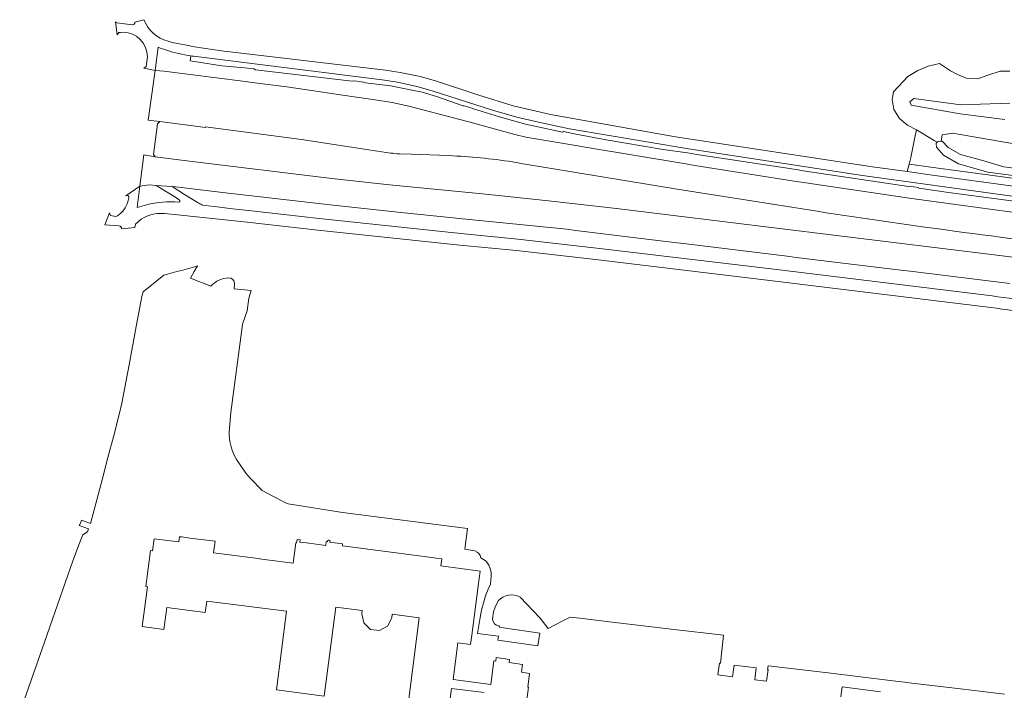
# Model space of a CAD drawing. Header units: metres. Extents: x 168032 to 180145, y 382923 to 399665.
# Tile 64 of 256: x 177132 to 177391, y 386864 to 387041. Entities that reach past the tile are written whole.
import ezdxf

# ---------------------------------------------------------------- set-up
doc = ezdxf.new("R2010")
doc.units = ezdxf.units.M
for name, color, linetype, lineweight in [('B-WE-GR-BEPLANTING_CULTUUR_HEESTERS-GV', 8, 'Continuous', 18), ('B-WE-OG-TERREIN_CULTUURSCHEIDING-GV', 8, 'Continuous', 18), ('B-WE-OG-TERREIN_ERF-GV', 8, 'Continuous', 18), ('B-WE-OG-WATER_GREPPEL-GV', 8, 'Continuous', 18), ('B-WE-VH-VERHARDING_ASFALT-GV', 8, 'Continuous', 18)]:
    doc.layers.add(name, color=color, linetype=linetype, lineweight=lineweight)

msp = doc.modelspace()

# ---------------------------------------------------------------- linework, layer by layer
at = {"layer": 'B-WE-GR-BEPLANTING_CULTUUR_HEESTERS-GV', "flags": 128}
for points in [[(177176.855, 387031.446), (177176.662, 387030.108), (177185.01, 387028.853), (177191.016, 387028.271), (177193.459, 387028.017), (177193.886, 387027.793), (177219.453, 387024.741), (177219.996, 387024.856), (177222.435, 387024.521), (177222.914, 387024.328), (177229.565, 387023.523), (177237.837, 387021.848), (177241.646, 387020.751), (177248.686, 387018.261), (177248.919, 387018.245), (177251.283, 387017.58), (177251.404, 387017.468), (177258.27, 387015.374), (177265.164, 387013.436), (177267.611, 387012.854), (177274.925, 387011.319), (177275.188, 387011.468), (177278.891, 387010.69), (177281.299, 387010.292), (177285.914, 387009.412), (177301.46, 387006.749), (177307.9, 387005.826), (177310.345, 387005.458), (177336.581, 387001.465), (177339.027, 387001.053), (177366.192, 386996.993), (177366.374, 386997.023), (177368.819, 386996.663), (177368.962, 386996.572), (177376.748, 386995.387), (177382.75, 386994.561), (177394.697, 386993.015)], [(177394.143, 386994.308), (177354.057, 386999.89), (177308.185, 387006.885), (177276.775, 387012.22), (177269.365, 387013.73), (177262.895, 387015.245), (177256.43, 387017.1), (177240.535, 387022.24), (177236.44, 387023.365), (177231.4, 387024.47), (177227.345, 387025.115), (177177.561, 387031.348)]]:
    msp.add_lwpolyline(points, dxfattribs=at)
at = {"layer": 'B-WE-GR-BEPLANTING_CULTUUR_HEESTERS-GV'}
msp.add_lwpolyline([(177177.561, 387031.348, -0.0055586), (177176.855, 387031.446)], format="xyb", dxfattribs=at)
at = {"layer": 'B-WE-OG-TERREIN_CULTUURSCHEIDING-GV', "flags": 128}
for points in [[(177392.981, 387027.386), (177390.42, 387027.386), (177386.856, 387026.272), (177384.517, 387025.381), (177381.399, 387025.604), (177379.172, 387026.495), (177377.279, 387027.498), (177374.373, 387029.428), (177371.391, 387028.736), (177368.628, 387027.598), (177366.055, 387026.005), (177362.233, 387021.99), (177361.92, 387019.915), (177362.329, 387017.261), (177363.828, 387014.955), (177365.926, 387013.193), (177368.318, 387011.952), (177372.966, 387009.124), (177373.755, 387008.644), (177374.021, 387008.866), (177374.808, 387008.899), (177375.129, 387010.565), (177377.802, 387011.01), (177394.617, 387008.114)], [(177392.959, 387018.939), (177380.006, 387018.518), (177367.604, 387020.173), (177366.532, 387019.343), (177366.934, 387018.476), (177379.809, 387016.118), (177391.598, 387014.679)], [(177391.598, 387014.679), (177379.809, 387016.118), (177366.934, 387018.476), (177366.532, 387019.343), (177367.604, 387020.173), (177380.006, 387018.518), (177392.959, 387018.939)], [(177229.528, 387005.799), (177226.058, 387006.324), (177206.032, 387009.355), (177180.738, 387012.708), (177180.702, 387012.551), (177168.686, 387014.083), (177168.019, 387013.518), (177166.973, 387005.387), (177167.397, 387004.797), (177176.514, 387003.631), (177214.05, 386999.115), (177229.278, 386997.448), (177253.829, 386995.074), (177271.225, 386993.202), (177289.163, 386991.161), (177418.193, 386975.313)], [(177407.061, 386998.124), (177387.132, 387000.763), (177379.386, 387002.938), (177375.444, 387005.239), (177373.575, 387007.306), (177373.478, 387008.413), (177373.755, 387008.644), (177372.966, 387009.124), (177368.318, 387011.952), (177367.991, 387010.318), (177366.855, 387004.65), (177366.385, 387002.87), (177373.43, 387001.895), (177413.207, 386996.534)], [(177244.877, 387005.111), (177235.006, 387005.47), (177231.871, 387005.584)], [(177264.533, 387002.992), (177261.675, 387003.467)], [(177342.083, 386990.425), (177305.142, 386996.247), (177264.533, 387002.992)]]:
    msp.add_lwpolyline(points, dxfattribs=at)
at = {"layer": 'B-WE-OG-TERREIN_CULTUURSCHEIDING-GV'}
for points in [[(177231.871, 387005.584, -0.0119022), (177229.528, 387005.799)], [(177261.675, 387003.467, 0.0285881), (177244.877, 387005.111)], [(177419.612, 386980.045, -0.009418), (177342.083, 386990.425)]]:
    msp.add_lwpolyline(points, format="xyb", dxfattribs=at)
at = {"layer": 'B-WE-OG-TERREIN_CULTUURSCHEIDING-GV', "flags": 128}
msp.add_lwpolyline([(177607.707, 386990.86), (177583.398, 386990.913), (177490.459, 386990.374), (177480.135, 386990.459), (177463.991, 386991.504), (177431.352, 386994.553), (177413.207, 386996.534), (177373.43, 387001.895), (177366.385, 387002.87), (177365.87, 387000.922), (177373.154, 386999.914), (177393.829, 386997.035), (177412.99, 386994.546), (177431.135, 386992.565), (177463.805, 386989.513), (177480.119, 386988.459), (177490.443, 386988.374), (177583.41, 386988.913), (177607.685, 386988.859)], close=True, dxfattribs=at)
at = {"layer": 'B-WE-OG-TERREIN_ERF-GV', "flags": 128}
for points in [[(177182.14, 386970.684), (177176.747, 386972.75), (177177.709, 386974.558), (177178.598, 386975.999), (177177.845, 386975.775), (177177.289, 386975.624), (177175.926, 386975.254), (177174.713, 386974.925), (177173.178, 386974.508), (177170.684, 386973.831), (177169.747, 386973.577), (177164.24, 386969.13), (177163.945, 386967.896), (177163.684, 386966.51), (177162.454, 386959.991), (177160.553, 386949.91), (177158.641, 386939.77), (177158.027, 386937.11), (177156.401, 386930.92), (177154.973, 386925.484), (177153.42, 386919.571), (177151.677, 386912.939), (177150.728, 386909.324), (177150.345, 386907.998), (177147.948, 386908.905), (177147.873, 386908.613), (177147.813, 386908.381), (177147.566, 386907.766), (177147.485, 386907.564), (177147.404, 386907.507), (177149.875, 386906.639), (177149.545, 386905.866), (177148.319, 386904.997), (177148.163, 386904.621), (177147.42, 386902.838), (177145.74, 386898.209), (177137.584, 386874.981), (177131.683, 386858.178)], [(177251.788, 386900.803), (177249.108, 386901.23), (177249.844, 386906.724), (177216.869, 386910.909), (177202.505, 386913.181), (177201.791, 386913.486), (177195.668, 386916.741), (177192.625, 386919.939), (177191.392, 386921.305), (177188.913, 386924.923), (177188.375, 386925.906), (177188.084, 386926.533), (177187.752, 386927.372), (177187.476, 386928.227), (177187.149, 386929.657), (177187.021, 386930.581), (177186.966, 386931.296), (177186.949, 386932.105), (177187.357, 386937.364), (177190.441, 386960.541), (177190.553, 386960.938), (177191.712, 386964.134), (177192.181, 386967.525), (177192.748, 386969.524), (177188.235, 386969.965), (177188.367, 386971.086), (177188.357, 386971.535)], [(177234.117, 386859.678), (177237.118, 386883.157), (177229.999, 386884.067), (177229.881, 386883.144), (177228.775, 386880.97), (177226.646, 386879.757), (177224.245, 386880.064), (177222.532, 386881.787), (177221.927, 386884.151), (177222.048, 386885.093), (177215.068, 386885.986), (177212.065, 386862.497), (177199.406, 386864.115), (177202.057, 386884.857), (177181.028, 386887.545), (177180.649, 386884.579), (177170.482, 386885.879), (177169.742, 386880.092), (177164.016, 386880.838), (177165.387, 386891.347), (177164.937, 386891.405), (177166.178, 386900.921), (177166.729, 386900.85), (177167.138, 386903.994), (177173.645, 386903.146), (177173.823, 386904.506), (177174.499, 386904.467), (177176.592, 386904.194), (177183.251, 386903.326), (177182.856, 386900.298), (177194.594, 386898.767), (177194.965, 386898.719), (177196.895, 386898.468), (177203.82, 386897.565), (177204.517, 386902.91), (177204.735, 386902.881), (177204.861, 386903.845), (177205.646, 386903.743), (177205.563, 386903.108), (177207.318, 386902.879), (177212.445, 386902.211), (177212.578, 386903.232), (177212.902, 386903.19), (177212.96, 386903.636), (177213.253, 386903.598), (177213.29, 386903.593), (177213.607, 386903.552), (177213.549, 386903.106), (177216.902, 386902.669), (177216.829, 386902.107), (177239.728, 386899.121), (177242.231, 386898.794), (177243.078, 386898.684), (177242.836, 386896.827), (177253.178, 386895.479), (177252.672, 386891.598), (177252.653, 386891.457), (177250.976, 386878.597), (177250.651, 386876.104), (177247.299, 386876.541), (177246.036, 386866.858), (177256.001, 386865.559), (177256.815, 386871.795), (177257.284, 386871.734), (177257.402, 386872.636), (177260.948, 386872.173), (177260.834, 386871.298), (177264.321, 386870.844), (177264.049, 386868.752), (177266.213, 386868.47), (177265.737, 386864.815), (177265.952, 386864.787), (177265.531, 386861.553)], [(177254.765, 386898.088), (177253.399, 386898.952)], [(177255.339, 386890.734), (177255.887, 386891.974), (177256.031, 386893.219)], [(177257.934, 386887.632), (177257.101, 386885.964), (177256.729, 386884.731), (177256.474, 386882.795)], [(177391.522, 386862.999), (177379.964, 386864.372), (177365.585, 386866.099), (177365.204, 386866.144), (177362.041, 386866.524), (177345.021, 386868.568), (177329.181, 386870.47), (177329.029, 386869.505), (177329.156, 386869.489), (177328.75, 386866.385), (177325.647, 386866.791), (177326.052, 386869.894), (177320.21, 386870.659), (177319.806, 386867.544), (177315.93, 386868.049), (177316.335, 386871.164), (177316.57, 386871.133), (177316.66, 386871.941), (177317.389, 386878.525), (177303.542, 386880.151), (177287.28, 386882.1), (177279.498, 386883.033), (177276.9, 386883.344), (177275.148, 386882.417), (177274.855, 386882.262), (177271.116, 386880.285), (177268.981, 386883.068), (177263.748, 386888.596)], [(177258.131, 386880.986), (177258.342, 386880.667), (177259.347, 386880.52), (177268.917, 386879.122), (177268.414, 386875.698), (177257.841, 386877.249), (177257.907, 386877.699), (177257.989, 386878.259), (177252.519, 386878.958), (177253.166, 386883.19)], [(177254.211, 386863.41), (177245.593, 386864.512), (177244.8, 386858.312)], [(177348.383, 386862.278), (177348.717, 386864.897), (177358.815, 386863.608)]]:
    msp.add_lwpolyline(points, dxfattribs=at)
at = {"layer": 'B-WE-OG-TERREIN_ERF-GV'}
for points in [[(177186.869, 386972.878, 0.1982916), (177182.14, 386970.684)], [(177188.357, 386971.535, 0.3585941), (177186.869, 386972.878)], [(177253.399, 386898.952, 0.2457181), (177251.788, 386900.803)], [(177256.031, 386893.219, 0.2205459), (177254.765, 386898.088)], [(177253.166, 386883.19, -0.0586988), (177255.339, 386890.734)], [(177263.748, 386888.596, 0.3405081), (177257.934, 386887.632)], [(177256.474, 386882.795, 0.3853539), (177258.131, 386880.986)]]:
    msp.add_lwpolyline(points, format="xyb", dxfattribs=at)
at = {"layer": 'B-WE-OG-WATER_GREPPEL-GV', "flags": 128}
msp.add_lwpolyline([(177396.073, 387001.54), (177391.378, 387002.152), (177386.054, 387003.739), (177379.949, 387005.44), (177376.703, 387007.277), (177375.073, 387008.91), (177374.808, 387008.899), (177374.021, 387008.866), (177373.755, 387008.644), (177373.478, 387008.413), (177373.575, 387007.306), (177375.444, 387005.239), (177379.386, 387002.938), (177387.132, 387000.763), (177407.061, 386998.124)], dxfattribs=at)
at = {"layer": 'B-WE-VH-VERHARDING_ASFALT-GV', "flags": 128}
for points in [[(177164.465, 387040.995), (177162.05, 387040.364), (177162.061, 387040.309)], [(177156.976, 387040.459), (177157.387, 387037.029), (177157.814, 387037.615), (177158.276, 387037.636), (177158.972, 387037.668)], [(177161.437, 387039.665), (177161.366, 387039.673), (177159.371, 387039.886), (177157.408, 387040.133)], [(177165.371, 387031.172), (177165.026, 387028.63), (177164.465, 387028.22), (177167.413, 387027.625), (177168.2, 387033.715)], [(177241.4, 387024.845), (177237.35, 387026.02), (177232.07, 387027.085), (177228.21, 387027.685), (177184.941, 387032.817), (177177.828, 387033.873), (177175.678, 387034.27), (177171.894, 387034.968), (177170.829, 387035.31)], [(177177.561, 387031.348), (177227.345, 387025.115), (177231.4, 387024.47), (177236.44, 387023.365), (177240.535, 387022.24), (177256.43, 387017.1), (177262.895, 387015.245), (177269.365, 387013.73), (177276.775, 387012.22), (177308.185, 387006.885), (177354.057, 386999.89), (177394.143, 386994.308)], [(177280.871, 387007.358), (177278.395, 387007.771), (177265.208, 387009.975), (177262.305, 387010.667), (177250.235, 387014.036), (177247.859, 387014.652), (177234.406, 387018.143), (177229.992, 387019.102), (177225.45, 387019.869), (177221.821, 387020.401), (177219.351, 387020.764), (177202.153, 387023.287), (177193.03, 387024.454), (177190.55, 387024.772), (177169.737, 387027.435), (177167.413, 387027.625), (177165.619, 387014.474), (177168.686, 387014.083), (177180.702, 387012.551), (177180.738, 387012.708), (177206.032, 387009.355), (177226.058, 387006.324), (177229.528, 387005.799)], [(177393.829, 386997.035), (177373.154, 386999.914), (177365.87, 387000.922), (177356.67, 387002.195), (177304.755, 387010.075), (177271.74, 387015.965), (177261.855, 387018.245), (177252.835, 387021.08), (177241.4, 387024.845)], [(177395.477, 386989.951), (177368.319, 386993.649), (177365.869, 386994.006), (177338.524, 386998), (177336.035, 386998.364), (177309.858, 387002.515), (177307.445, 387002.918), (177280.871, 387007.358)], [(177418.193, 386975.313), (177289.163, 386991.161), (177271.225, 386993.202), (177253.829, 386995.074), (177229.278, 386997.448), (177214.05, 386999.115), (177176.514, 387003.631), (177167.397, 387004.797), (177164.457, 387005.36), (177163.403, 386997.043), (177165.803, 386997.37), (177167.658, 386997.251), (177171.95, 386996.975), (177172.861, 386996.917), (177186.671, 386995.242), (177189.094, 386994.948), (177214.407, 386992.031), (177216.874, 386991.746), (177232.258, 386990.102), (177246.059, 386988.708), (177248.536, 386988.458), (177276.039, 386985.679), (177278.447, 386985.384), (177304.392, 386982.211), (177306.821, 386981.914), (177334.154, 386978.571), (177336.605, 386978.272), (177364.169, 386974.901), (177366.611, 386974.602), (177392.953, 386971.38)], [(177231.871, 387005.584), (177235.006, 387005.47), (177244.877, 387005.111)], [(177261.675, 387003.467), (177264.533, 387002.992), (177305.142, 386996.247), (177342.083, 386990.425)], [(177165.152, 386992.171), (177162.701, 386991.444), (177163.403, 386997.043), (177159.708, 386994.536)], [(177178.967, 386992.531), (177178.608, 386992.763), (177177.9, 386993.219), (177175.182, 386994.901), (177171.95, 386996.975), (177167.658, 386997.251), (177173.061, 386993.935), (177173.824, 386993.382), (177173.828, 386993.379)], [(177160.506, 386994.003), (177160.26, 386992.95)], [(177388.302, 386968.071), (177329.968, 386975.245), (177283.957, 386980.725), (177263.095, 386983.091), (177248.119, 386984.583), (177210.702, 386988.542), (177192.042, 386990.595), (177187.806, 386991.061), (177184.511, 386991.484), (177180.026, 386992.06)], [(177157.449, 386989.191), (177157.05, 386989.094), (177155.673, 386989.321), (177155.417, 386989.986), (177154.18, 386986.895), (177157.872, 386986.555)], [(177158.561, 386985.762), (177162.078, 386986.115), (177162.225, 386987.01), (177163.693, 386988.308), (177164.728, 386988.897)], [(177169.931, 386989.818), (177173.291, 386989.495), (177179.196, 386988.89), (177191.706, 386987.539), (177210.365, 386985.486), (177247.783, 386981.527), (177262.758, 386980.035), (177283.621, 386977.669), (177329.632, 386972.189), (177387.966, 386965.015)]]:
    msp.add_lwpolyline(points, dxfattribs=at)
at = {"layer": 'B-WE-VH-VERHARDING_ASFALT-GV'}
for points in [[(177170.829, 387035.31, -0.2453779), (177164.465, 387040.995)], [(177157.408, 387040.133, -0.2875112), (177156.976, 387040.459)], [(177162.061, 387040.309, -0.4509305), (177161.437, 387039.665)], [(177158.972, 387037.668, -0.4135144), (177165.371, 387031.172)], [(177168.2, 387033.715, 0.0154931), (177170.454, 387032.926)], [(177170.454, 387032.926, 0.0406957), (177176.855, 387031.446)], [(177176.855, 387031.446, 0.0055586), (177177.561, 387031.348)], [(177229.528, 387005.799, 0.0119022), (177231.871, 387005.584)], [(177244.877, 387005.111, -0.0285881), (177261.675, 387003.467)], [(177159.708, 386994.536, -0.6471307), (177160.506, 386994.003)], [(177160.26, 386992.95, -0.1622136), (177157.449, 386989.191)], [(177173.656, 386992.836, 0.0855534), (177165.152, 386992.171)], [(177173.828, 386993.379, -0.7142198), (177173.656, 386992.836)], [(177180.026, 386992.06, -0.053306), (177178.967, 386992.531)], [(177164.728, 386988.897, -0.1407426), (177169.931, 386989.818)], [(177342.083, 386990.425, 0.009418), (177419.612, 386980.045)], [(177157.872, 386986.555, -0.3994817), (177158.561, 386985.762)], [(177412.085, 386964.083, 0.0194245), (177388.302, 386968.071)], [(177387.966, 386965.015, -0.0194109), (177411.749, 386961.027)]]:
    msp.add_lwpolyline(points, format="xyb", dxfattribs=at)

doc.saveas('drawing.dxf')
